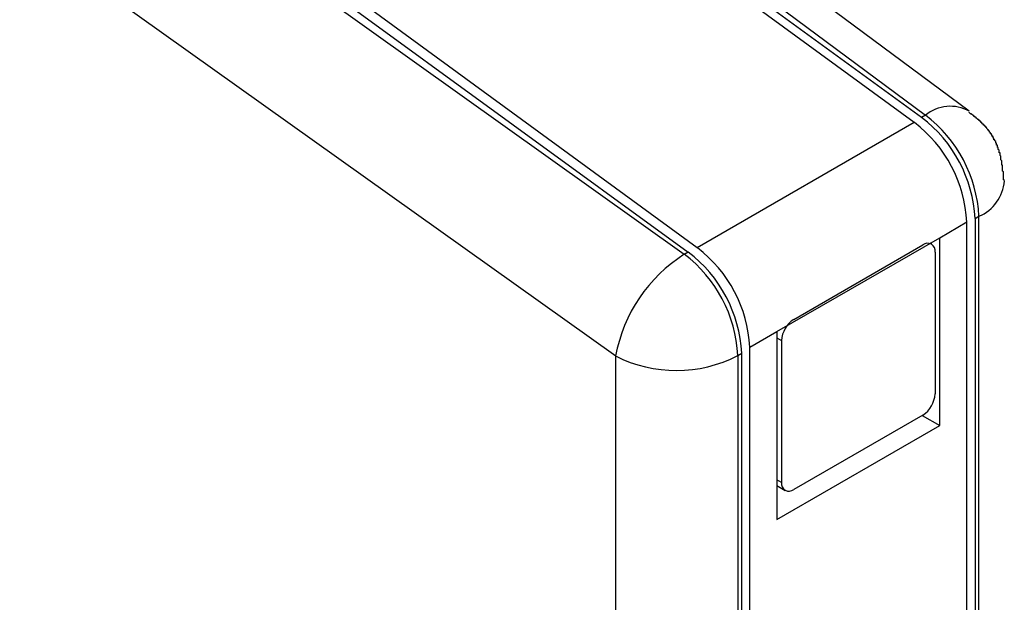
# Model space of a CAD drawing. Header units: millimetres. Extents: x 7187 to 8806, y -3756 to -2918.
# Tile 90 of 250: x 7839.6 to 7850.94, y -3633.52 to -3626.81. Entities that reach past the tile are written whole.
import ezdxf

# ---------------------------------------------------------------- set-up
doc = ezdxf.new("R2010")
doc.units = ezdxf.units.MM
doc.header["$LTSCALE"] = 3

msp = doc.modelspace()

# ---------------------------------------------------------------- linework, layer by layer
at = {"linetype": 'Continuous', "lineweight": 30}
for p, q in [((7850.539, -3627.866), (7842.023, -3621.542)), ((7849.989, -3627.938), (7844.524, -3623.96)), ((7844.63, -3623.899), (7850.034, -3627.912)), ((7849.906, -3627.998), (7844.678, -3624.173)), ((7837.78, -3624.489), (7846.467, -3630.685)), ((7847.257, -3629.515), (7841.73, -3625.573)), ((7841.837, -3625.511), (7847.302, -3629.489)), ((7847.407, -3629.441), (7842.178, -3625.616)), ((7850.034, -3627.912), (7849.989, -3627.938)), ((7849.906, -3627.998), (7847.407, -3629.441)), ((7850.605, -3629.103), (7850.649, -3629.077)), ((7850.649, -3645.137), (7850.649, -3629.077)), ((7850.199, -3629.323), (7850.511, -3629.142)), ((7850.511, -3641.511), (7850.511, -3629.142)), ((7850.605, -3629.103), (7850.605, -3641.538)), ((7848.324, -3630.405), (7850.199, -3629.323)), ((7850.199, -3631.488), (7850.199, -3629.323)), ((7848.519, -3630.264), (7850.004, -3629.407)), ((7850.004, -3629.407), (7850.003, -3629.407)), ((7850.104, -3629.397), (7850.087, -3629.387)), ((7847.302, -3629.489), (7847.257, -3629.515)), ((7850.145, -3629.489), (7850.145, -3631.122)), ((7848.518, -3630.264), (7848.519, -3630.264)), ((7848.011, -3630.585), (7848.324, -3630.405)), ((7848.324, -3630.405), (7848.324, -3632.57)), ((7848.324, -3630.478), (7848.377, -3630.509)), ((7848.377, -3630.509), (7848.377, -3632.142)), ((7846.467, -3646.744), (7846.467, -3630.685)), ((7847.873, -3630.68), (7847.918, -3630.654)), ((7847.873, -3630.68), (7847.873, -3646.74)), ((7847.918, -3643.089), (7847.918, -3630.654)), ((7848.011, -3642.954), (7848.011, -3630.585)), ((7850.004, -3631.367), (7848.519, -3632.224)), ((7849.996, -3631.371), (7850.199, -3631.488)), ((7848.324, -3632.57), (7850.199, -3631.488)), ((7848.377, -3632.142), (7848.324, -3632.111)), ((7848.324, -3632.179), (7848.419, -3632.234))]:
    msp.add_line(p, q, dxfattribs=at)
msp.add_polyline3d([(7850.943, -3628.666, 0), (7850.933, -3628.656, 0), (7850.933, -3628.656, 0), (7850.933, -3628.646, 0), (7850.933, -3628.646, 0), (7850.933, -3628.636, 0), (7850.933, -3628.636, 0), (7850.933, -3628.626, 0), (7850.933, -3628.626, 0), (7850.933, -3628.616, 0), (7850.933, -3628.616, 0), (7850.933, -3628.606, 0), (7850.933, -3628.606, 0), (7850.933, -3628.596, 0), (7850.933, -3628.596, 0), (7850.933, -3628.596, 0), (7850.933, -3628.586, 0), (7850.933, -3628.586, 0), (7850.933, -3628.576, 0), (7850.933, -3628.576, 0), (7850.933, -3628.566, 0), (7850.933, -3628.566, 0), (7850.923, -3628.556, 0), (7850.923, -3628.556, 0), (7850.923, -3628.546, 0), (7850.923, -3628.546, 0), (7850.923, -3628.536, 0), (7850.923, -3628.536, 0), (7850.923, -3628.526, 0), (7850.923, -3628.526, 0), (7850.923, -3628.516, 0), (7850.923, -3628.516, 0), (7850.923, -3628.506, 0), (7850.923, -3628.506, 0), (7850.923, -3628.496, 0), (7850.923, -3628.496, 0), (7850.923, -3628.486, 0), (7850.913, -3628.486, 0), (7850.913, -3628.476, 0), (7850.913, -3628.476, 0), (7850.913, -3628.466, 0), (7850.913, -3628.466, 0), (7850.913, -3628.466, 0), (7850.913, -3628.456, 0), (7850.913, -3628.456, 0), (7850.913, -3628.446, 0), (7850.913, -3628.446, 0), (7850.913, -3628.436, 0), (7850.913, -3628.436, 0), (7850.903, -3628.426, 0), (7850.903, -3628.426, 0), (7850.903, -3628.416, 0), (7850.903, -3628.416, 0), (7850.903, -3628.406, 0), (7850.903, -3628.406, 0), (7850.903, -3628.396, 0), (7850.903, -3628.396, 0), (7850.903, -3628.386, 0), (7850.903, -3628.386, 0), (7850.893, -3628.376, 0), (7850.893, -3628.376, 0), (7850.893, -3628.366, 0), (7850.893, -3628.366, 0), (7850.893, -3628.366, 0), (7850.893, -3628.356, 0), (7850.893, -3628.356, 0), (7850.893, -3628.346, 0), (7850.883, -3628.346, 0), (7850.883, -3628.336, 0), (7850.883, -3628.336, 0), (7850.883, -3628.326, 0), (7850.883, -3628.326, 0), (7850.883, -3628.316, 0), (7850.883, -3628.316, 0), (7850.873, -3628.306, 0), (7850.873, -3628.306, 0), (7850.873, -3628.306, 0), (7850.873, -3628.296, 0), (7850.873, -3628.296, 0), (7850.873, -3628.286, 0), (7850.863, -3628.286, 0), (7850.863, -3628.276, 0), (7850.863, -3628.276, 0), (7850.863, -3628.266, 0), (7850.863, -3628.266, 0), (7850.863, -3628.256, 0), (7850.853, -3628.256, 0), (7850.853, -3628.246, 0), (7850.853, -3628.246, 0), (7850.853, -3628.246, 0), (7850.853, -3628.236, 0), (7850.843, -3628.236, 0), (7850.843, -3628.226, 0), (7850.843, -3628.226, 0), (7850.843, -3628.216, 0), (7850.843, -3628.216, 0), (7850.833, -3628.206, 0), (7850.833, -3628.206, 0), (7850.833, -3628.206, 0), (7850.833, -3628.196, 0), (7850.823, -3628.196, 0), (7850.823, -3628.186, 0), (7850.823, -3628.186, 0), (7850.823, -3628.176, 0), (7850.823, -3628.176, 0), (7850.813, -3628.176, 0), (7850.813, -3628.166, 0), (7850.813, -3628.166, 0), (7850.813, -3628.156, 0), (7850.803, -3628.156, 0), (7850.803, -3628.146, 0), (7850.803, -3628.146, 0), (7850.803, -3628.146, 0), (7850.793, -3628.136, 0), (7850.793, -3628.136, 0), (7850.793, -3628.126, 0), (7850.783, -3628.126, 0), (7850.783, -3628.126, 0), (7850.783, -3628.116, 0), (7850.783, -3628.116, 0), (7850.773, -3628.106, 0), (7850.773, -3628.106, 0), (7850.773, -3628.096, 0), (7850.773, -3628.096, 0), (7850.763, -3628.096, 0), (7850.763, -3628.086, 0), (7850.763, -3628.086, 0), (7850.753, -3628.086, 0), (7850.753, -3628.076, 0), (7850.753, -3628.076, 0), (7850.743, -3628.066, 0), (7850.743, -3628.066, 0), (7850.743, -3628.066, 0), (7850.743, -3628.056, 0), (7850.733, -3628.056, 0), (7850.733, -3628.046, 0), (7850.733, -3628.046, 0), (7850.723, -3628.046, 0), (7850.723, -3628.036, 0), (7850.723, -3628.036, 0), (7850.713, -3628.036, 0), (7850.713, -3628.026, 0), (7850.713, -3628.026, 0), (7850.703, -3628.026, 0), (7850.703, -3628.016, 0), (7850.703, -3628.016, 0), (7850.693, -3628.016, 0), (7850.693, -3628.006, 0), (7850.693, -3628.006, 0), (7850.683, -3628.006, 0), (7850.683, -3627.996, 0), (7850.683, -3627.996, 0), (7850.673, -3627.996, 0), (7850.673, -3627.986, 0), (7850.673, -3627.986, 0), (7850.663, -3627.986, 0), (7850.663, -3627.976, 0), (7850.653, -3627.976, 0), (7850.653, -3627.976, 0), (7850.653, -3627.966, 0), (7850.643, -3627.966, 0), (7850.643, -3627.966, 0), (7850.643, -3627.956, 0), (7850.633, -3627.956, 0), (7850.633, -3627.956, 0), (7850.623, -3627.946, 0), (7850.623, -3627.946, 0), (7850.623, -3627.946, 0), (7850.613, -3627.936, 0), (7850.613, -3627.936, 0), (7850.613, -3627.936, 0), (7850.603, -3627.936, 0), (7850.603, -3627.926, 0), (7850.593, -3627.926, 0), (7850.593, -3627.926, 0), (7850.593, -3627.916, 0), (7850.583, -3627.916, 0), (7850.583, -3627.916, 0), (7850.583, -3627.916, 0), (7850.573, -3627.906, 0), (7850.573, -3627.906, 0), (7850.563, -3627.906, 0), (7850.563, -3627.896, 0), (7850.563, -3627.896, 0), (7850.553, -3627.896, 0), (7850.553, -3627.896, 0), (7850.543, -3627.886, 0), (7850.543, -3627.886, 0), (7850.543, -3627.886, 0), (7850.533, -3627.876, 0), (7850.533, -3627.876, 0)], dxfattribs=at)
for centre, radius, start, end in [((7850.32, -3628.262), 0.452, 61.1023, 129.2849), ((7849.047, -3629.181), 1.56, 2.8623, 52.8454), ((7849.092, -3629.155), 1.56, 2.8623, 52.8454), ((7848.981, -3629.219), 1.532, 2.8627, 52.8461), ((7850.465, -3628.635), 0.479, 292.7006, 355.9295), ((7850.059, -3629.475), 0.0873, 350.7871, 129.2021), ((7848.205, -3631.007), 1.768, 122.4156, 169.4824), ((7846.315, -3630.758), 1.56, 2.8623, 52.8454), ((7846.36, -3630.732), 1.56, 2.8623, 52.8454), ((7846.482, -3630.662), 1.532, 2.8627, 52.8461), ((7848.684, -3630.523), 0.307, 122.6049, 177.3976), ((7847.165, -3629.313), 1.54, 243.0134, 297.3599), ((7849.838, -3631.108), 0.307, 302.6034, 357.3966), ((7848.463, -3632.156), 0.0873, 170.7737, 309.2082)]:
    msp.add_arc(centre, radius, start, end, dxfattribs=at)

doc.saveas('drawing.dxf')
